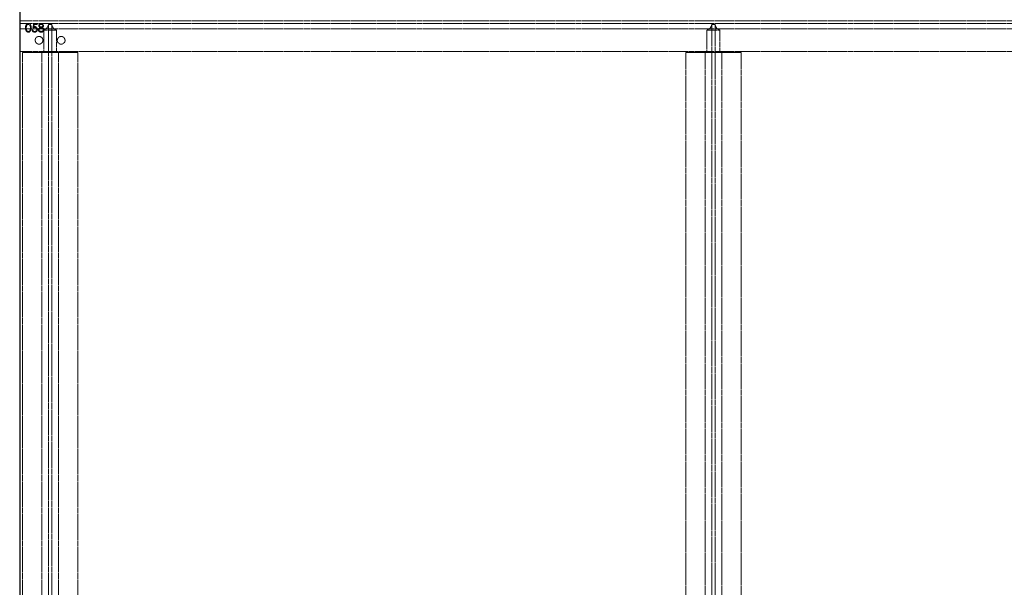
# Model space of a CAD drawing. Header units: millimetres. Extents: x -2922 to 3296, y -1758 to 2616.
# Tile 8 of 26: x -2922 to -1141, y -732 to 294. Entities that reach past the tile are written whole.
import ezdxf

# ---------------------------------------------------------------- set-up
doc = ezdxf.new("R2010")
doc.units = ezdxf.units.MM
doc.linetypes.add('HIDDEN', pattern=[1.905, 1.27, -0.635])
doc.layers.add('CAILLEBOTIS', color=1, linetype='Continuous', lineweight=25)

msp = doc.modelspace()

# ---------------------------------------------------------------- linework, layer by layer
at = {"color": 7, "linetype": 'HIDDEN', "lineweight": 18}
for p, q in [((-2922.2, 291.5), (-2922.2, 346.5)), ((-2922.2, 291.5), (3182.8, 291.5)), ((-2922.2, 291.5), (3187.8, 291.5)), ((-2922.2, 236.5), (-2922.2, 291.5)), ((-2922.2, 287), (3187.8, 287)), ((-2922.2, 287), (-2922.2, 277)), ((-2922.2, 277), (-2922.2, 287)), ((-2898.4, 279), (-2896.9, 286.5)), ((-2896.9, 286.5), (-2890.7, 286.5)), ((-2890.7, 286.5), (-2890.7, 285)), ((-2870.3, 285), (-2870.2, 285)), ((-2864.1, 285), (-2870.3, 285)), ((-2870.2, 285), (-2870.3, 285)), ((-2870.2, -1703.5), (-2870.2, 285)), ((-2864.2, 285), (-2864.1, 285)), ((-2864.2, -1703.5), (-2864.2, 285)), ((-2864.1, 285), (-2864.2, 285)), ((-1670.3, 285), (-1670.2, 285)), ((-1664.1, 285), (-1670.3, 285)), ((-1670.2, 285), (-1670.3, 285)), ((-1670.2, 285), (-1670.2, -1703.5)), ((-1664.2, 285), (-1664.1, 285)), ((-1664.2, 285), (-1664.2, -1703.5)), ((-1664.1, 285), (-1664.2, 285)), ((-2922.2, 277), (-2922.2, 236.5)), ((-2922.2, 277), (3187.8, 277)), ((-2899.9, 275.4), (-2898.6, 275.4)), ((-2895.8, 285), (-2896.6, 281)), ((-2890.7, 285), (-2895.8, 285)), ((-2878.8, 234.5), (-2878.8, 275)), ((-2855.7, 275), (-2878.8, 275)), ((-2855.7, 275), (-2855.7, 234.5)), ((-1678.8, 234.5), (-1678.8, 275)), ((-1655.7, 275), (-1678.8, 275)), ((-1655.7, 275), (-1655.7, 234.5)), ((-2922.2, 236.5), (3182.8, 236.5)), ((-2922.2, 236.5), (3187.8, 236.5)), ((-2917.2, -1656.5), (-2917.2, 234.5)), ((-2817.2, 234.5), (-2917.2, 234.5)), ((-2917.2, 234.5), (-2882.2, 234.5)), ((-2882.2, 234.5), (-2878.8, 234.5)), ((-2878.8, 234.5), (-2882.2, 234.5)), ((-2882.2, -1656.5), (-2882.2, 234.5)), ((-2855.7, 234.5), (-2878.8, 234.5)), ((-2855.7, 234.5), (-2852.2, 234.5)), ((-2852.2, 234.5), (-2855.7, 234.5)), ((-2852.2, 234.5), (-2817.2, 234.5)), ((-2852.2, -1656.5), (-2852.2, 234.5)), ((-2817.2, -1656.5), (-2817.2, 234.5)), ((-1717.2, 234.5), (-1717.2, -1656.5)), ((-1617.2, 234.5), (-1717.2, 234.5)), ((-1717.2, 234.5), (-1682.2, 234.5)), ((-1682.2, 234.5), (-1678.8, 234.5)), ((-1678.8, 234.5), (-1682.2, 234.5)), ((-1682.2, 234.5), (-1682.2, -1656.5)), ((-1655.7, 234.5), (-1678.8, 234.5)), ((-1655.7, 234.5), (-1652.2, 234.5)), ((-1652.2, 234.5), (-1655.7, 234.5)), ((-1652.2, 234.5), (-1617.2, 234.5)), ((-1652.2, 234.5), (-1652.2, -1656.5)), ((-1617.2, 234.5), (-1617.2, -1656.5))]:
    msp.add_line(p, q, dxfattribs=at)
for centre in [(-2887.2, 256.5), (-2887.2, 256.5), (-2847.2, 256.5), (-2847.2, 256.5)]:
    msp.add_circle(centre, 7, dxfattribs=at)
for centre, start, end in [((-2882.2, 286.5), 286.5978, 352.8192), ((-2852.2, 286.5), 187.1808, 253.4022), ((-1682.2, 286.5), 286.5978, 352.8192), ((-1652.2, 286.5), 187.1808, 253.4022)]:
    msp.add_arc(centre, 12, start, end, dxfattribs=at)
for points, knots in [([(-2911.7, 279), (-2911.7, 279.3), (-2911.7, 279.7), (-2911.6, 280.4), (-2911.6, 281), (-2911.5, 281.6), (-2911.4, 282.2), (-2911.3, 282.7), (-2911.2, 283.2), (-2911, 283.6), (-2910.9, 284), (-2910.7, 284.4), (-2910.5, 284.7), (-2910.3, 285), (-2910, 285.3), (-2909.8, 285.6), (-2909.5, 285.8), (-2909.2, 286.1), (-2908.9, 286.3), (-2908.6, 286.4), (-2908.3, 286.6), (-2908, 286.7), (-2907.7, 286.8), (-2907.3, 286.9), (-2907, 286.9), (-2906.8, 286.9), (-2906.6, 286.9)], [0, 0, 0, 0, 0.0685946, 0.133246, 0.1943126, 0.2512792, 0.3045134, 0.3542349, 0.4004806, 0.4434108, 0.4840149, 0.5232523, 0.5610424, 0.5979002, 0.6335185, 0.6683144, 0.7024957, 0.7366854, 0.7702932, 0.8034373, 0.835913, 0.8684602, 0.9008465, 0.9334665, 0.9662576, 1, 1, 1, 1]), ([(-2911.7, 279), (-2911.7, 279.3), (-2911.7, 279.7), (-2911.6, 280.4), (-2911.6, 281), (-2911.5, 281.6), (-2911.4, 282.2), (-2911.3, 282.7), (-2911.2, 283.2), (-2911, 283.6), (-2910.9, 284), (-2910.7, 284.4), (-2910.5, 284.7), (-2910.3, 285), (-2910, 285.3), (-2909.8, 285.6), (-2909.5, 285.8), (-2909.2, 286.1), (-2908.9, 286.3), (-2908.6, 286.4), (-2908.3, 286.6), (-2908, 286.7), (-2907.7, 286.8), (-2907.3, 286.9), (-2907, 286.9), (-2906.8, 286.9), (-2906.6, 286.9)], [0, 0, 0, 0, 0.0685946, 0.133246, 0.1943126, 0.2512792, 0.3045134, 0.3542349, 0.4004806, 0.4434108, 0.4840149, 0.5232523, 0.5610424, 0.5979002, 0.6335185, 0.6683144, 0.7024957, 0.7366854, 0.7702932, 0.8034373, 0.835913, 0.8684602, 0.9008465, 0.9334665, 0.9662576, 1, 1, 1, 1]), ([(-2906.6, 285.4), (-2906.8, 285.4), (-2907.1, 285.3), (-2907.6, 285.2), (-2908.1, 285), (-2908.4, 284.8), (-2908.7, 284.5), (-2908.9, 284.3), (-2909.1, 284.1), (-2909.3, 283.9), (-2909.4, 283.6), (-2909.6, 283.4), (-2909.7, 283.1), (-2909.9, 282.8), (-2910, 282.4), (-2910.1, 282.1), (-2910.1, 281.6), (-2910.2, 281.2), (-2910.3, 280.7), (-2910.3, 280.2), (-2910.3, 279.6), (-2910.3, 279.2), (-2910.3, 279)], [0, 0, 0, 0, 0.060387, 0.120883, 0.182755, 0.247811, 0.281299, 0.315088, 0.349702, 0.384857, 0.420966, 0.458511, 0.497175, 0.537602, 0.580503, 0.627468, 0.678388, 0.733983, 0.793747, 0.857714, 0.926698, 1, 1, 1, 1]), ([(-2906.6, 285.4), (-2906.8, 285.4), (-2907.1, 285.3), (-2907.6, 285.2), (-2908.1, 285), (-2908.4, 284.8), (-2908.7, 284.5), (-2908.9, 284.3), (-2909.1, 284.1), (-2909.3, 283.9), (-2909.4, 283.6), (-2909.6, 283.4), (-2909.7, 283.1), (-2909.9, 282.8), (-2910, 282.4), (-2910.1, 282.1), (-2910.1, 281.6), (-2910.2, 281.2), (-2910.3, 280.7), (-2910.3, 280.2), (-2910.3, 279.6), (-2910.3, 279.2), (-2910.3, 279)], [0, 0, 0, 0, 0.060387, 0.120883, 0.182755, 0.247811, 0.281299, 0.315088, 0.349702, 0.384857, 0.420966, 0.458511, 0.497175, 0.537602, 0.580503, 0.627468, 0.678388, 0.733983, 0.793747, 0.857714, 0.926698, 1, 1, 1, 1]), ([(-2906.6, 286.9), (-2906.5, 286.9), (-2906.3, 286.9), (-2905.9, 286.9), (-2905.6, 286.8), (-2905.3, 286.7), (-2904.9, 286.6), (-2904.6, 286.4), (-2904.3, 286.3), (-2904, 286.1), (-2903.7, 285.8), (-2903.5, 285.6), (-2903.2, 285.3), (-2903, 285), (-2902.7, 284.7), (-2902.5, 284.3), (-2902.3, 283.9), (-2902.1, 283.5), (-2902, 283.1), (-2901.8, 282.6), (-2901.7, 282.1), (-2901.6, 281.6), (-2901.6, 281), (-2901.5, 280.3), (-2901.5, 279.7), (-2901.5, 279.2), (-2901.5, 279)], [0, 0, 0, 0, 0.033788, 0.067194, 0.099862, 0.132567, 0.165151, 0.197913, 0.231319, 0.265083, 0.299255, 0.334399, 0.369943, 0.406284, 0.444064, 0.482998, 0.523354, 0.565537, 0.609613, 0.656391, 0.705885, 0.758325, 0.813832, 0.872795, 0.934722, 1, 1, 1, 1]), ([(-2906.6, 286.9), (-2906.5, 286.9), (-2906.3, 286.9), (-2905.9, 286.9), (-2905.6, 286.8), (-2905.3, 286.7), (-2904.9, 286.6), (-2904.6, 286.4), (-2904.3, 286.3), (-2904, 286.1), (-2903.7, 285.8), (-2903.5, 285.6), (-2903.2, 285.3), (-2903, 285), (-2902.7, 284.7), (-2902.5, 284.3), (-2902.3, 283.9), (-2902.1, 283.5), (-2902, 283.1), (-2901.8, 282.6), (-2901.7, 282.1), (-2901.6, 281.6), (-2901.6, 281), (-2901.5, 280.3), (-2901.5, 279.7), (-2901.5, 279.2), (-2901.5, 279)], [0, 0, 0, 0, 0.033788, 0.067194, 0.099862, 0.132567, 0.165151, 0.197913, 0.231319, 0.265083, 0.299255, 0.334399, 0.369943, 0.406284, 0.444064, 0.482998, 0.523354, 0.565537, 0.609613, 0.656391, 0.705885, 0.758325, 0.813832, 0.872795, 0.934722, 1, 1, 1, 1]), ([(-2902.8, 279), (-2902.8, 279.2), (-2902.8, 279.6), (-2902.8, 280.1), (-2902.9, 280.6), (-2902.9, 281), (-2903, 281.5), (-2903.1, 281.9), (-2903.2, 282.3), (-2903.3, 282.6), (-2903.4, 283), (-2903.6, 283.3), (-2903.7, 283.6), (-2903.9, 283.9), (-2904.1, 284.1), (-2904.3, 284.3), (-2904.5, 284.5), (-2904.8, 284.8), (-2905.2, 285), (-2905.6, 285.2), (-2906.1, 285.3), (-2906.4, 285.4), (-2906.6, 285.4)], [0, 0, 0, 0, 0.065681, 0.128486, 0.188175, 0.245106, 0.299448, 0.350823, 0.399942, 0.446672, 0.491255, 0.533376, 0.573853, 0.612526, 0.649597, 0.685532, 0.720106, 0.753838, 0.818925, 0.880493, 0.940311, 1, 1, 1, 1]), ([(-2902.8, 279), (-2902.8, 279.2), (-2902.8, 279.6), (-2902.8, 280.1), (-2902.9, 280.6), (-2902.9, 281), (-2903, 281.5), (-2903.1, 281.9), (-2903.2, 282.3), (-2903.3, 282.6), (-2903.4, 283), (-2903.6, 283.3), (-2903.7, 283.6), (-2903.9, 283.9), (-2904.1, 284.1), (-2904.3, 284.3), (-2904.5, 284.5), (-2904.8, 284.8), (-2905.2, 285), (-2905.6, 285.2), (-2906.1, 285.3), (-2906.4, 285.4), (-2906.6, 285.4)], [0, 0, 0, 0, 0.065681, 0.128486, 0.188175, 0.245106, 0.299448, 0.350823, 0.399942, 0.446672, 0.491255, 0.533376, 0.573853, 0.612526, 0.649597, 0.685532, 0.720106, 0.753838, 0.818925, 0.880493, 0.940311, 1, 1, 1, 1]), ([(-2887.8, 283.1), (-2887.8, 283.2), (-2887.8, 283.5), (-2887.7, 284), (-2887.5, 284.5), (-2887.2, 284.9), (-2886.9, 285.4), (-2886.5, 285.8), (-2886.1, 286.1), (-2885.6, 286.4), (-2885.1, 286.6), (-2884.6, 286.8), (-2884, 286.9), (-2883.6, 286.9), (-2883.4, 286.9)], [0, 0, 0, 0, 0.074058, 0.14887, 0.226668, 0.307735, 0.391157, 0.473929, 0.557928, 0.644989, 0.733364, 0.821092, 0.909287, 1, 1, 1, 1]), ([(-2887.8, 283.1), (-2887.8, 283.2), (-2887.8, 283.5), (-2887.7, 284), (-2887.5, 284.5), (-2887.2, 284.9), (-2886.9, 285.4), (-2886.5, 285.8), (-2886.1, 286.1), (-2885.6, 286.4), (-2885.1, 286.6), (-2884.6, 286.8), (-2884, 286.9), (-2883.6, 286.9), (-2883.4, 286.9)], [0, 0, 0, 0, 0.074058, 0.14887, 0.226668, 0.307735, 0.391157, 0.473929, 0.557928, 0.644989, 0.733364, 0.821092, 0.909287, 1, 1, 1, 1]), ([(-2883.5, 285.4), (-2883.6, 285.4), (-2883.8, 285.4), (-2884.1, 285.3), (-2884.4, 285.3), (-2884.7, 285.2), (-2884.9, 285.1), (-2885.2, 285), (-2885.4, 284.8), (-2885.6, 284.7), (-2885.8, 284.5), (-2886, 284.3), (-2886.1, 284.1), (-2886.3, 283.9), (-2886.4, 283.7), (-2886.4, 283.5), (-2886.5, 283.3), (-2886.5, 283.1), (-2886.5, 283)], [0, 0, 0, 0, 0.075243, 0.147209, 0.216447, 0.284025, 0.350655, 0.415031, 0.47963, 0.544652, 0.608044, 0.667828, 0.725114, 0.780992, 0.835527, 0.889438, 0.944072, 1, 1, 1, 1]), ([(-2883.5, 285.4), (-2883.6, 285.4), (-2883.8, 285.4), (-2884.1, 285.3), (-2884.4, 285.3), (-2884.7, 285.2), (-2884.9, 285.1), (-2885.2, 285), (-2885.4, 284.8), (-2885.6, 284.7), (-2885.8, 284.5), (-2886, 284.3), (-2886.1, 284.1), (-2886.3, 283.9), (-2886.4, 283.7), (-2886.4, 283.5), (-2886.5, 283.3), (-2886.5, 283.1), (-2886.5, 283)], [0, 0, 0, 0, 0.075243, 0.147209, 0.216447, 0.284025, 0.350655, 0.415031, 0.47963, 0.544652, 0.608044, 0.667828, 0.725114, 0.780992, 0.835527, 0.889438, 0.944072, 1, 1, 1, 1]), ([(-2880.5, 283.1), (-2880.5, 283.1), (-2880.5, 283.3), (-2880.6, 283.5), (-2880.6, 283.7), (-2880.7, 283.9), (-2880.8, 284.1), (-2880.9, 284.3), (-2881.1, 284.5), (-2881.3, 284.6), (-2881.5, 284.8), (-2881.7, 285), (-2881.9, 285.1), (-2882.2, 285.2), (-2882.5, 285.3), (-2882.8, 285.3), (-2883.1, 285.4), (-2883.4, 285.4), (-2883.5, 285.4)], [0, 0, 0, 0, 0.050902, 0.101034, 0.151084, 0.203062, 0.256248, 0.310847, 0.368769, 0.430015, 0.49252, 0.556049, 0.621996, 0.690192, 0.761385, 0.836356, 0.915487, 1, 1, 1, 1]), ([(-2880.5, 283.1), (-2880.5, 283.1), (-2880.5, 283.3), (-2880.6, 283.5), (-2880.6, 283.7), (-2880.7, 283.9), (-2880.8, 284.1), (-2880.9, 284.3), (-2881.1, 284.5), (-2881.3, 284.6), (-2881.5, 284.8), (-2881.7, 285), (-2881.9, 285.1), (-2882.2, 285.2), (-2882.5, 285.3), (-2882.8, 285.3), (-2883.1, 285.4), (-2883.4, 285.4), (-2883.5, 285.4)], [0, 0, 0, 0, 0.050902, 0.101034, 0.151084, 0.203062, 0.256248, 0.310847, 0.368769, 0.430015, 0.49252, 0.556049, 0.621996, 0.690192, 0.761385, 0.836356, 0.915487, 1, 1, 1, 1]), ([(-2883.4, 286.9), (-2883.2, 286.9), (-2882.9, 286.9), (-2882.3, 286.8), (-2881.8, 286.6), (-2881.3, 286.4), (-2880.8, 286.1), (-2880.4, 285.8), (-2880, 285.4), (-2879.7, 284.9), (-2879.5, 284.5), (-2879.3, 284), (-2879.2, 283.5), (-2879.2, 283.2), (-2879.2, 283)], [0, 0, 0, 0, 0.08941, 0.176306, 0.262626, 0.349446, 0.435498, 0.518928, 0.601355, 0.684256, 0.765807, 0.844877, 0.92228, 1, 1, 1, 1]), ([(-2883.4, 286.9), (-2883.2, 286.9), (-2882.9, 286.9), (-2882.3, 286.8), (-2881.8, 286.6), (-2881.3, 286.4), (-2880.8, 286.1), (-2880.4, 285.8), (-2880, 285.4), (-2879.7, 284.9), (-2879.5, 284.5), (-2879.3, 284), (-2879.2, 283.5), (-2879.2, 283.2), (-2879.2, 283)], [0, 0, 0, 0, 0.08941, 0.176306, 0.262626, 0.349446, 0.435498, 0.518928, 0.601355, 0.684256, 0.765807, 0.844877, 0.92228, 1, 1, 1, 1]), ([(-2906.6, 271.1), (-2906.8, 271.1), (-2907, 271.1), (-2907.3, 271.2), (-2907.7, 271.2), (-2908, 271.3), (-2908.3, 271.4), (-2908.6, 271.6), (-2908.9, 271.8), (-2909.2, 272), (-2909.5, 272.2), (-2909.8, 272.4), (-2910, 272.7), (-2910.3, 273), (-2910.5, 273.3), (-2910.7, 273.7), (-2910.9, 274), (-2911, 274.4), (-2911.2, 274.9), (-2911.3, 275.3), (-2911.4, 275.8), (-2911.5, 276.4), (-2911.6, 277), (-2911.6, 277.6), (-2911.7, 278.3), (-2911.7, 278.8), (-2911.7, 279)], [0, 0, 0, 0, 0.0337871, 0.0666217, 0.0992849, 0.1313612, 0.1635852, 0.1961039, 0.2289023, 0.2621581, 0.2959912, 0.3302178, 0.3650598, 0.4009507, 0.4376204, 0.4757075, 0.5153807, 0.5564135, 0.5997648, 0.6464242, 0.6964314, 0.7497815, 0.8065733, 0.8674355, 0.9318868, 1, 1, 1, 1]), ([(-2906.6, 271.1), (-2906.8, 271.1), (-2907, 271.1), (-2907.3, 271.2), (-2907.7, 271.2), (-2908, 271.3), (-2908.3, 271.4), (-2908.6, 271.6), (-2908.9, 271.8), (-2909.2, 272), (-2909.5, 272.2), (-2909.8, 272.4), (-2910, 272.7), (-2910.3, 273), (-2910.5, 273.3), (-2910.7, 273.7), (-2910.9, 274), (-2911, 274.4), (-2911.2, 274.9), (-2911.3, 275.3), (-2911.4, 275.8), (-2911.5, 276.4), (-2911.6, 277), (-2911.6, 277.6), (-2911.7, 278.3), (-2911.7, 278.8), (-2911.7, 279)], [0, 0, 0, 0, 0.0337871, 0.0666217, 0.0992849, 0.1313612, 0.1635852, 0.1961039, 0.2289023, 0.2621581, 0.2959912, 0.3302178, 0.3650598, 0.4009507, 0.4376204, 0.4757075, 0.5153807, 0.5564135, 0.5997648, 0.6464242, 0.6964314, 0.7497815, 0.8065733, 0.8674355, 0.9318868, 1, 1, 1, 1]), ([(-2910.3, 279), (-2910.3, 278.8), (-2910.3, 278.4), (-2910.3, 277.9), (-2910.3, 277.3), (-2910.2, 276.8), (-2910.1, 276.4), (-2910.1, 276), (-2910, 275.6), (-2909.9, 275.3), (-2909.7, 275), (-2909.6, 274.7), (-2909.5, 274.4), (-2909.3, 274.1), (-2909.1, 273.9), (-2908.9, 273.7), (-2908.7, 273.5), (-2908.4, 273.3), (-2908.1, 273), (-2907.6, 272.8), (-2907.1, 272.7), (-2906.8, 272.7), (-2906.6, 272.7)], [0, 0, 0, 0, 0.072951, 0.141584, 0.205926, 0.265301, 0.320597, 0.371817, 0.41879, 0.461699, 0.502134, 0.540804, 0.578181, 0.614297, 0.649678, 0.684299, 0.718359, 0.752081, 0.817652, 0.879722, 0.939966, 1, 1, 1, 1]), ([(-2910.3, 279), (-2910.3, 278.8), (-2910.3, 278.4), (-2910.3, 277.9), (-2910.3, 277.3), (-2910.2, 276.8), (-2910.1, 276.4), (-2910.1, 276), (-2910, 275.6), (-2909.9, 275.3), (-2909.7, 275), (-2909.6, 274.7), (-2909.5, 274.4), (-2909.3, 274.1), (-2909.1, 273.9), (-2908.9, 273.7), (-2908.7, 273.5), (-2908.4, 273.3), (-2908.1, 273), (-2907.6, 272.8), (-2907.1, 272.7), (-2906.8, 272.7), (-2906.6, 272.7)], [0, 0, 0, 0, 0.072951, 0.141584, 0.205926, 0.265301, 0.320597, 0.371817, 0.41879, 0.461699, 0.502134, 0.540804, 0.578181, 0.614297, 0.649678, 0.684299, 0.718359, 0.752081, 0.817652, 0.879722, 0.939966, 1, 1, 1, 1]), ([(-2901.5, 279), (-2901.5, 278.8), (-2901.5, 278.3), (-2901.5, 277.7), (-2901.6, 277.1), (-2901.6, 276.5), (-2901.7, 275.9), (-2901.8, 275.4), (-2902, 275), (-2902.1, 274.5), (-2902.3, 274.1), (-2902.5, 273.7), (-2902.7, 273.4), (-2902.9, 273), (-2903.2, 272.7), (-2903.4, 272.5), (-2903.7, 272.2), (-2904, 272), (-2904.3, 271.8), (-2904.6, 271.6), (-2904.9, 271.5), (-2905.3, 271.3), (-2905.6, 271.2), (-2905.9, 271.2), (-2906.3, 271.1), (-2906.5, 271.1), (-2906.6, 271.1)], [0, 0, 0, 0, 0.0650633, 0.1267732, 0.1855158, 0.2407647, 0.2929798, 0.3422504, 0.3889193, 0.4327757, 0.4746284, 0.5147747, 0.5536059, 0.5914264, 0.6280281, 0.6638036, 0.6989843, 0.7335915, 0.7676285, 0.8012083, 0.8342638, 0.8669807, 0.8997197, 0.9327019, 0.9661759, 1, 1, 1, 1]), ([(-2901.5, 279), (-2901.5, 278.8), (-2901.5, 278.3), (-2901.5, 277.7), (-2901.6, 277.1), (-2901.6, 276.5), (-2901.7, 275.9), (-2901.8, 275.4), (-2902, 275), (-2902.1, 274.5), (-2902.3, 274.1), (-2902.5, 273.7), (-2902.7, 273.4), (-2902.9, 273), (-2903.2, 272.7), (-2903.4, 272.5), (-2903.7, 272.2), (-2904, 272), (-2904.3, 271.8), (-2904.6, 271.6), (-2904.9, 271.5), (-2905.3, 271.3), (-2905.6, 271.2), (-2905.9, 271.2), (-2906.3, 271.1), (-2906.5, 271.1), (-2906.6, 271.1)], [0, 0, 0, 0, 0.0650633, 0.1267732, 0.1855158, 0.2407647, 0.2929798, 0.3422504, 0.3889193, 0.4327757, 0.4746284, 0.5147747, 0.5536059, 0.5914264, 0.6280281, 0.6638036, 0.6989843, 0.7335915, 0.7676285, 0.8012083, 0.8342638, 0.8669807, 0.8997197, 0.9327019, 0.9661759, 1, 1, 1, 1]), ([(-2906.6, 272.7), (-2906.4, 272.7), (-2906.1, 272.7), (-2905.6, 272.8), (-2905.1, 273), (-2904.8, 273.3), (-2904.5, 273.5), (-2904.3, 273.7), (-2904.1, 273.9), (-2903.9, 274.1), (-2903.8, 274.4), (-2903.6, 274.6), (-2903.5, 274.9), (-2903.4, 275.1), (-2903.4, 275.2)], [0, 0, 0, 0, 0.112813, 0.225394, 0.339595, 0.459675, 0.521735, 0.583926, 0.648174, 0.713881, 0.781004, 0.851451, 0.924051, 1, 1, 1, 1]), ([(-2906.6, 272.7), (-2906.4, 272.7), (-2906.1, 272.7), (-2905.6, 272.8), (-2905.1, 273), (-2904.8, 273.3), (-2904.5, 273.5), (-2904.3, 273.7), (-2904.1, 273.9), (-2903.9, 274.1), (-2903.8, 274.4), (-2903.6, 274.6), (-2903.5, 274.9), (-2903.4, 275.1), (-2903.4, 275.2)], [0, 0, 0, 0, 0.112813, 0.225394, 0.339595, 0.459675, 0.521735, 0.583926, 0.648174, 0.713881, 0.781004, 0.851451, 0.924051, 1, 1, 1, 1]), ([(-2903.4, 275.2), (-2903.3, 275.4), (-2903.2, 275.7), (-2903.1, 276.1), (-2903, 276.5), (-2903, 277), (-2902.9, 277.5), (-2902.8, 278), (-2902.8, 278.5), (-2902.8, 278.8), (-2902.8, 279)], [0, 0, 0, 0, 0.110588, 0.224542, 0.342503, 0.464324, 0.590756, 0.722227, 0.858843, 1, 1, 1, 1]), ([(-2903.4, 275.2), (-2903.3, 275.4), (-2903.2, 275.7), (-2903.1, 276.1), (-2903, 276.5), (-2903, 277), (-2902.9, 277.5), (-2902.8, 278), (-2902.8, 278.5), (-2902.8, 278.8), (-2902.8, 279)], [0, 0, 0, 0, 0.110588, 0.224542, 0.342503, 0.464324, 0.590756, 0.722227, 0.858843, 1, 1, 1, 1]), ([(-2895.4, 271.1), (-2895.5, 271.1), (-2895.8, 271.1), (-2896.2, 271.2), (-2896.6, 271.3), (-2897, 271.4), (-2897.4, 271.6), (-2897.8, 271.8), (-2898.1, 272), (-2898.4, 272.3), (-2898.7, 272.6), (-2899, 272.9), (-2899.2, 273.3), (-2899.4, 273.7), (-2899.6, 274.1), (-2899.8, 274.5), (-2899.9, 274.9), (-2899.9, 275.2), (-2899.9, 275.4)], [0, 0, 0, 0, 0.065421, 0.128708, 0.190236, 0.250724, 0.310637, 0.370766, 0.431615, 0.493523, 0.555883, 0.617342, 0.678668, 0.740711, 0.802985, 0.866803, 0.932347, 1, 1, 1, 1]), ([(-2895.4, 271.1), (-2895.5, 271.1), (-2895.8, 271.1), (-2896.2, 271.2), (-2896.6, 271.3), (-2897, 271.4), (-2897.4, 271.6), (-2897.8, 271.8), (-2898.1, 272), (-2898.4, 272.3), (-2898.7, 272.6), (-2899, 272.9), (-2899.2, 273.3), (-2899.4, 273.7), (-2899.6, 274.1), (-2899.8, 274.5), (-2899.9, 274.9), (-2899.9, 275.2), (-2899.9, 275.4)], [0, 0, 0, 0, 0.065421, 0.128708, 0.190236, 0.250724, 0.310637, 0.370766, 0.431615, 0.493523, 0.555883, 0.617342, 0.678668, 0.740711, 0.802985, 0.866803, 0.932347, 1, 1, 1, 1]), ([(-2898.6, 275.4), (-2898.6, 275.2), (-2898.5, 274.9), (-2898.3, 274.6), (-2898.2, 274.2), (-2898, 273.9), (-2897.7, 273.6), (-2897.5, 273.4), (-2897.1, 273.2), (-2896.8, 273), (-2896.4, 272.9), (-2896.1, 272.8), (-2895.7, 272.7), (-2895.4, 272.7), (-2895.3, 272.7)], [0, 0, 0, 0, 0.094687, 0.181994, 0.264377, 0.34218, 0.418618, 0.496509, 0.577369, 0.661511, 0.746733, 0.831258, 0.915206, 1, 1, 1, 1]), ([(-2898.6, 275.4), (-2898.6, 275.2), (-2898.5, 274.9), (-2898.3, 274.6), (-2898.2, 274.2), (-2898, 273.9), (-2897.7, 273.6), (-2897.5, 273.4), (-2897.1, 273.2), (-2896.8, 273), (-2896.4, 272.9), (-2896.1, 272.8), (-2895.7, 272.7), (-2895.4, 272.7), (-2895.3, 272.7)], [0, 0, 0, 0, 0.094687, 0.181994, 0.264377, 0.34218, 0.418618, 0.496509, 0.577369, 0.661511, 0.746733, 0.831258, 0.915206, 1, 1, 1, 1]), ([(-2895.1, 279.8), (-2895.2, 279.8), (-2895.4, 279.8), (-2895.8, 279.7), (-2896.2, 279.7), (-2896.6, 279.6), (-2897, 279.5), (-2897.5, 279.4), (-2897.9, 279.2), (-2898.2, 279.1), (-2898.4, 279)], [0, 0, 0, 0, 0.102203, 0.211023, 0.3251, 0.446502, 0.573788, 0.708901, 0.850358, 1, 1, 1, 1]), ([(-2895.1, 279.8), (-2895.2, 279.8), (-2895.4, 279.8), (-2895.8, 279.7), (-2896.2, 279.7), (-2896.6, 279.6), (-2897, 279.5), (-2897.5, 279.4), (-2897.9, 279.2), (-2898.2, 279.1), (-2898.4, 279)], [0, 0, 0, 0, 0.102203, 0.211023, 0.3251, 0.446502, 0.573788, 0.708901, 0.850358, 1, 1, 1, 1]), ([(-2896.6, 281), (-2896.5, 281.1), (-2896.1, 281.2), (-2895.7, 281.3), (-2895.3, 281.3), (-2895, 281.3), (-2894.8, 281.3)], [0, 0, 0, 0, 0.275068, 0.532901, 0.773973, 1, 1, 1, 1]), ([(-2896.6, 281), (-2896.5, 281.1), (-2896.1, 281.2), (-2895.7, 281.3), (-2895.3, 281.3), (-2895, 281.3), (-2894.8, 281.3)], [0, 0, 0, 0, 0.275068, 0.532901, 0.773973, 1, 1, 1, 1]), ([(-2890.1, 276.4), (-2890.1, 276.3), (-2890.1, 276.1), (-2890.2, 275.7), (-2890.2, 275.3), (-2890.3, 275), (-2890.4, 274.7), (-2890.5, 274.3), (-2890.6, 274), (-2890.8, 273.7), (-2891, 273.4), (-2891.2, 273.1), (-2891.4, 272.8), (-2891.6, 272.6), (-2891.8, 272.4), (-2892.1, 272.2), (-2892.4, 272), (-2892.7, 271.8), (-2893, 271.6), (-2893.3, 271.5), (-2893.6, 271.4), (-2893.9, 271.3), (-2894.3, 271.2), (-2894.6, 271.2), (-2895, 271.1), (-2895.2, 271.1), (-2895.4, 271.1)], [0, 0, 0, 0, 0.044014, 0.087434, 0.130118, 0.172554, 0.214555, 0.256298, 0.298438, 0.340849, 0.382715, 0.423924, 0.464246, 0.504074, 0.543862, 0.583567, 0.623094, 0.663229, 0.703551, 0.743938, 0.784541, 0.82575, 0.867757, 0.910745, 0.954914, 1, 1, 1, 1]), ([(-2890.1, 276.4), (-2890.1, 276.3), (-2890.1, 276.1), (-2890.2, 275.7), (-2890.2, 275.3), (-2890.3, 275), (-2890.4, 274.7), (-2890.5, 274.3), (-2890.6, 274), (-2890.8, 273.7), (-2891, 273.4), (-2891.2, 273.1), (-2891.4, 272.8), (-2891.6, 272.6), (-2891.8, 272.4), (-2892.1, 272.2), (-2892.4, 272), (-2892.7, 271.8), (-2893, 271.6), (-2893.3, 271.5), (-2893.6, 271.4), (-2893.9, 271.3), (-2894.3, 271.2), (-2894.6, 271.2), (-2895, 271.1), (-2895.2, 271.1), (-2895.4, 271.1)], [0, 0, 0, 0, 0.044014, 0.087434, 0.130118, 0.172554, 0.214555, 0.256298, 0.298438, 0.340849, 0.382715, 0.423924, 0.464246, 0.504074, 0.543862, 0.583567, 0.623094, 0.663229, 0.703551, 0.743938, 0.784541, 0.82575, 0.867757, 0.910745, 0.954914, 1, 1, 1, 1]), ([(-2895.3, 272.7), (-2895.1, 272.7), (-2894.9, 272.7), (-2894.5, 272.7), (-2894.2, 272.8), (-2893.8, 272.9), (-2893.5, 273.1), (-2893.2, 273.3), (-2892.9, 273.5), (-2892.6, 273.8), (-2892.3, 274), (-2892.1, 274.3), (-2891.9, 274.6), (-2891.7, 275), (-2891.6, 275.3), (-2891.5, 275.7), (-2891.5, 276.1), (-2891.5, 276.3), (-2891.5, 276.5)], [0, 0, 0, 0, 0.064207, 0.126425, 0.18768, 0.248216, 0.308305, 0.369661, 0.431699, 0.495947, 0.559758, 0.622295, 0.683911, 0.745092, 0.80674, 0.869087, 0.93329, 1, 1, 1, 1]), ([(-2895.3, 272.7), (-2895.1, 272.7), (-2894.9, 272.7), (-2894.5, 272.7), (-2894.2, 272.8), (-2893.8, 272.9), (-2893.5, 273.1), (-2893.2, 273.3), (-2892.9, 273.5), (-2892.6, 273.8), (-2892.3, 274), (-2892.1, 274.3), (-2891.9, 274.6), (-2891.7, 275), (-2891.6, 275.3), (-2891.5, 275.7), (-2891.5, 276.1), (-2891.5, 276.3), (-2891.5, 276.5)], [0, 0, 0, 0, 0.064207, 0.126425, 0.18768, 0.248216, 0.308305, 0.369661, 0.431699, 0.495947, 0.559758, 0.622295, 0.683911, 0.745092, 0.80674, 0.869087, 0.93329, 1, 1, 1, 1]), ([(-2891.5, 276.5), (-2891.5, 276.6), (-2891.5, 276.8), (-2891.5, 277.2), (-2891.6, 277.5), (-2891.7, 277.8), (-2891.8, 278.1), (-2892, 278.4), (-2892.2, 278.6), (-2892.5, 278.9), (-2892.7, 279.1), (-2893, 279.3), (-2893.3, 279.4), (-2893.6, 279.6), (-2893.9, 279.7), (-2894.3, 279.7), (-2894.7, 279.8), (-2895, 279.8), (-2895.1, 279.8)], [0, 0, 0, 0, 0.065351, 0.127916, 0.18836, 0.247216, 0.30563, 0.36377, 0.422661, 0.482687, 0.5433, 0.604118, 0.664965, 0.727413, 0.791468, 0.858055, 0.927037, 1, 1, 1, 1]), ([(-2891.5, 276.5), (-2891.5, 276.6), (-2891.5, 276.8), (-2891.5, 277.2), (-2891.6, 277.5), (-2891.7, 277.8), (-2891.8, 278.1), (-2892, 278.4), (-2892.2, 278.6), (-2892.5, 278.9), (-2892.7, 279.1), (-2893, 279.3), (-2893.3, 279.4), (-2893.6, 279.6), (-2893.9, 279.7), (-2894.3, 279.7), (-2894.7, 279.8), (-2895, 279.8), (-2895.1, 279.8)], [0, 0, 0, 0, 0.065351, 0.127916, 0.18836, 0.247216, 0.30563, 0.36377, 0.422661, 0.482687, 0.5433, 0.604118, 0.664965, 0.727413, 0.791468, 0.858055, 0.927037, 1, 1, 1, 1]), ([(-2894.8, 281.3), (-2894.7, 281.3), (-2894.3, 281.3), (-2893.9, 281.2), (-2893.4, 281.1), (-2893, 281), (-2892.6, 280.8), (-2892.2, 280.6), (-2891.8, 280.3), (-2891.5, 280), (-2891.1, 279.6), (-2890.9, 279.2), (-2890.6, 278.8), (-2890.4, 278.4), (-2890.3, 277.9), (-2890.2, 277.4), (-2890.1, 276.9), (-2890.1, 276.6), (-2890.1, 276.4)], [0, 0, 0, 0, 0.0658076, 0.1293943, 0.1908941, 0.2512811, 0.310815, 0.370371, 0.4307683, 0.4928813, 0.5551039, 0.6160671, 0.677256, 0.7382598, 0.8007621, 0.8647776, 0.9310453, 1, 1, 1, 1]), ([(-2894.8, 281.3), (-2894.7, 281.3), (-2894.3, 281.3), (-2893.9, 281.2), (-2893.4, 281.1), (-2893, 281), (-2892.6, 280.8), (-2892.2, 280.6), (-2891.8, 280.3), (-2891.5, 280), (-2891.1, 279.6), (-2890.9, 279.2), (-2890.6, 278.8), (-2890.4, 278.4), (-2890.3, 277.9), (-2890.2, 277.4), (-2890.1, 276.9), (-2890.1, 276.6), (-2890.1, 276.4)], [0, 0, 0, 0, 0.0658076, 0.1293943, 0.1908941, 0.2512811, 0.310815, 0.370371, 0.4307683, 0.4928813, 0.5551039, 0.6160671, 0.677256, 0.7382598, 0.8007621, 0.8647776, 0.9310453, 1, 1, 1, 1]), ([(-2888.6, 275.8), (-2888.6, 275.9), (-2888.6, 276.1), (-2888.5, 276.4), (-2888.5, 276.7), (-2888.4, 277), (-2888.3, 277.3), (-2888.2, 277.5), (-2888.1, 277.8), (-2887.9, 278.1), (-2887.7, 278.3), (-2887.5, 278.6), (-2887.2, 278.8), (-2887, 279), (-2886.7, 279.3), (-2886.3, 279.5), (-2886, 279.7), (-2885.8, 279.8), (-2885.6, 279.9)], [0, 0, 0, 0, 0.058854, 0.116315, 0.172675, 0.22878, 0.28458, 0.340257, 0.39663, 0.453507, 0.512318, 0.572648, 0.636022, 0.702363, 0.771483, 0.844184, 0.92007, 1, 1, 1, 1]), ([(-2888.6, 275.8), (-2888.6, 275.9), (-2888.6, 276.1), (-2888.5, 276.4), (-2888.5, 276.7), (-2888.4, 277), (-2888.3, 277.3), (-2888.2, 277.5), (-2888.1, 277.8), (-2887.9, 278.1), (-2887.7, 278.3), (-2887.5, 278.6), (-2887.2, 278.8), (-2887, 279), (-2886.7, 279.3), (-2886.3, 279.5), (-2886, 279.7), (-2885.8, 279.8), (-2885.6, 279.9)], [0, 0, 0, 0, 0.058854, 0.116315, 0.172675, 0.22878, 0.28458, 0.340257, 0.39663, 0.453507, 0.512318, 0.572648, 0.636022, 0.702363, 0.771483, 0.844184, 0.92007, 1, 1, 1, 1]), ([(-2883.5, 271.1), (-2883.7, 271.1), (-2884.1, 271.1), (-2884.7, 271.2), (-2885.2, 271.3), (-2885.7, 271.5), (-2886.2, 271.7), (-2886.6, 271.9), (-2887, 272.2), (-2887.3, 272.6), (-2887.6, 272.9), (-2887.9, 273.3), (-2888.1, 273.7), (-2888.3, 274.1), (-2888.4, 274.5), (-2888.5, 274.9), (-2888.6, 275.3), (-2888.6, 275.6), (-2888.6, 275.8)], [0, 0, 0, 0, 0.078556, 0.152863, 0.22356, 0.290375, 0.355403, 0.418291, 0.480389, 0.543073, 0.604924, 0.664398, 0.721943, 0.778375, 0.83383, 0.888861, 0.944089, 1, 1, 1, 1]), ([(-2883.5, 271.1), (-2883.7, 271.1), (-2884.1, 271.1), (-2884.7, 271.2), (-2885.2, 271.3), (-2885.7, 271.5), (-2886.2, 271.7), (-2886.6, 271.9), (-2887, 272.2), (-2887.3, 272.6), (-2887.6, 272.9), (-2887.9, 273.3), (-2888.1, 273.7), (-2888.3, 274.1), (-2888.4, 274.5), (-2888.5, 274.9), (-2888.6, 275.3), (-2888.6, 275.6), (-2888.6, 275.8)], [0, 0, 0, 0, 0.078556, 0.152863, 0.22356, 0.290375, 0.355403, 0.418291, 0.480389, 0.543073, 0.604924, 0.664398, 0.721943, 0.778375, 0.83383, 0.888861, 0.944089, 1, 1, 1, 1]), ([(-2885.6, 279.9), (-2885.8, 280), (-2886.1, 280.2), (-2886.6, 280.5), (-2887, 280.9), (-2887.3, 281.3), (-2887.5, 281.7), (-2887.7, 282.1), (-2887.8, 282.6), (-2887.8, 282.9), (-2887.8, 283.1)], [0, 0, 0, 0, 0.14586, 0.282426, 0.41085, 0.535029, 0.654701, 0.770133, 0.884556, 1, 1, 1, 1]), ([(-2885.6, 279.9), (-2885.8, 280), (-2886.1, 280.2), (-2886.6, 280.5), (-2887, 280.9), (-2887.3, 281.3), (-2887.5, 281.7), (-2887.7, 282.1), (-2887.8, 282.6), (-2887.8, 282.9), (-2887.8, 283.1)], [0, 0, 0, 0, 0.14586, 0.282426, 0.41085, 0.535029, 0.654701, 0.770133, 0.884556, 1, 1, 1, 1]), ([(-2883.4, 279), (-2883.5, 279), (-2883.8, 279), (-2884.2, 279), (-2884.6, 278.9), (-2884.9, 278.8), (-2885.2, 278.6), (-2885.6, 278.5), (-2885.9, 278.3), (-2886.1, 278), (-2886.4, 277.8), (-2886.6, 277.5), (-2886.8, 277.2), (-2887, 277), (-2887.1, 276.7), (-2887.2, 276.4), (-2887.2, 276), (-2887.2, 275.8), (-2887.2, 275.7)], [0, 0, 0, 0, 0.071269, 0.139812, 0.206497, 0.271535, 0.336082, 0.400528, 0.464984, 0.53005, 0.594423, 0.655583, 0.714849, 0.772115, 0.828999, 0.885122, 0.942079, 1, 1, 1, 1]), ([(-2883.4, 279), (-2883.5, 279), (-2883.8, 279), (-2884.2, 279), (-2884.6, 278.9), (-2884.9, 278.8), (-2885.2, 278.6), (-2885.6, 278.5), (-2885.9, 278.3), (-2886.1, 278), (-2886.4, 277.8), (-2886.6, 277.5), (-2886.8, 277.2), (-2887, 277), (-2887.1, 276.7), (-2887.2, 276.4), (-2887.2, 276), (-2887.2, 275.8), (-2887.2, 275.7)], [0, 0, 0, 0, 0.071269, 0.139812, 0.206497, 0.271535, 0.336082, 0.400528, 0.464984, 0.53005, 0.594423, 0.655583, 0.714849, 0.772115, 0.828999, 0.885122, 0.942079, 1, 1, 1, 1]), ([(-2887.2, 275.7), (-2887.2, 275.6), (-2887.2, 275.3), (-2887.1, 274.9), (-2887, 274.5), (-2886.8, 274.2), (-2886.5, 273.8), (-2886.2, 273.5), (-2885.9, 273.3), (-2885.5, 273.1), (-2885, 272.9), (-2884.5, 272.8), (-2884, 272.7), (-2883.7, 272.7), (-2883.5, 272.7)], [0, 0, 0, 0, 0.0748982, 0.1485963, 0.2244712, 0.3023227, 0.3819186, 0.4611487, 0.5424171, 0.6267161, 0.7145968, 0.8049029, 0.9001273, 1, 1, 1, 1]), ([(-2887.2, 275.7), (-2887.2, 275.6), (-2887.2, 275.3), (-2887.1, 274.9), (-2887, 274.5), (-2886.8, 274.2), (-2886.5, 273.8), (-2886.2, 273.5), (-2885.9, 273.3), (-2885.5, 273.1), (-2885, 272.9), (-2884.5, 272.8), (-2884, 272.7), (-2883.7, 272.7), (-2883.5, 272.7)], [0, 0, 0, 0, 0.0748982, 0.1485963, 0.2244712, 0.3023227, 0.3819186, 0.4611487, 0.5424171, 0.6267161, 0.7145968, 0.8049029, 0.9001273, 1, 1, 1, 1]), ([(-2886.5, 283), (-2886.5, 283), (-2886.5, 282.8), (-2886.4, 282.6), (-2886.3, 282.3), (-2886.2, 282.1), (-2886.1, 281.9), (-2886, 281.7), (-2885.8, 281.5), (-2885.6, 281.3), (-2885.3, 281.1), (-2885.1, 281), (-2884.8, 280.9), (-2884.6, 280.7), (-2884.3, 280.7), (-2884, 280.6), (-2883.7, 280.6), (-2883.5, 280.6), (-2883.4, 280.6)], [0, 0, 0, 0, 0.0545639, 0.1078262, 0.1619237, 0.2175097, 0.2744983, 0.3348148, 0.3975549, 0.4647546, 0.5329012, 0.6000972, 0.6653542, 0.7310836, 0.7968835, 0.8632916, 0.9308312, 1, 1, 1, 1]), ([(-2886.5, 283), (-2886.5, 283), (-2886.5, 282.8), (-2886.4, 282.6), (-2886.3, 282.3), (-2886.2, 282.1), (-2886.1, 281.9), (-2886, 281.7), (-2885.8, 281.5), (-2885.6, 281.3), (-2885.3, 281.1), (-2885.1, 281), (-2884.8, 280.9), (-2884.6, 280.7), (-2884.3, 280.7), (-2884, 280.6), (-2883.7, 280.6), (-2883.5, 280.6), (-2883.4, 280.6)], [0, 0, 0, 0, 0.0545639, 0.1078262, 0.1619237, 0.2175097, 0.2744983, 0.3348148, 0.3975549, 0.4647546, 0.5329012, 0.6000972, 0.6653542, 0.7310836, 0.7968835, 0.8632916, 0.9308312, 1, 1, 1, 1]), ([(-2883.5, 272.7), (-2883.4, 272.7), (-2883.1, 272.7), (-2882.7, 272.7), (-2882.3, 272.8), (-2882, 272.9), (-2881.6, 273), (-2881.3, 273.2), (-2881, 273.4), (-2880.8, 273.6), (-2880.5, 273.9), (-2880.3, 274.1), (-2880.1, 274.4), (-2880, 274.7), (-2879.9, 274.9), (-2879.8, 275.2), (-2879.7, 275.5), (-2879.7, 275.8), (-2879.7, 275.9)], [0, 0, 0, 0, 0.076559, 0.149161, 0.218827, 0.285567, 0.350313, 0.414125, 0.477179, 0.540368, 0.602202, 0.662034, 0.719934, 0.775907, 0.831115, 0.886667, 0.942552, 1, 1, 1, 1]), ([(-2883.5, 272.7), (-2883.4, 272.7), (-2883.1, 272.7), (-2882.7, 272.7), (-2882.3, 272.8), (-2882, 272.9), (-2881.6, 273), (-2881.3, 273.2), (-2881, 273.4), (-2880.8, 273.6), (-2880.5, 273.9), (-2880.3, 274.1), (-2880.1, 274.4), (-2880, 274.7), (-2879.9, 274.9), (-2879.8, 275.2), (-2879.7, 275.5), (-2879.7, 275.8), (-2879.7, 275.9)], [0, 0, 0, 0, 0.076559, 0.149161, 0.218827, 0.285567, 0.350313, 0.414125, 0.477179, 0.540368, 0.602202, 0.662034, 0.719934, 0.775907, 0.831115, 0.886667, 0.942552, 1, 1, 1, 1]), ([(-2879.5, 272.8), (-2879.6, 272.6), (-2879.9, 272.4), (-2880.3, 272.1), (-2880.7, 271.8), (-2881.2, 271.5), (-2881.7, 271.4), (-2882.3, 271.2), (-2882.9, 271.1), (-2883.3, 271.1), (-2883.5, 271.1)], [0, 0, 0, 0, 0.119283, 0.237093, 0.354796, 0.474576, 0.59746, 0.724926, 0.858883, 1, 1, 1, 1]), ([(-2879.5, 272.8), (-2879.6, 272.6), (-2879.9, 272.4), (-2880.3, 272.1), (-2880.7, 271.8), (-2881.2, 271.5), (-2881.7, 271.4), (-2882.3, 271.2), (-2882.9, 271.1), (-2883.3, 271.1), (-2883.5, 271.1)], [0, 0, 0, 0, 0.119283, 0.237093, 0.354796, 0.474576, 0.59746, 0.724926, 0.858883, 1, 1, 1, 1]), ([(-2883.4, 280.6), (-2883.3, 280.6), (-2883.1, 280.6), (-2882.7, 280.6), (-2882.3, 280.7), (-2882, 280.9), (-2881.6, 281.1), (-2881.4, 281.3), (-2881.1, 281.6), (-2880.9, 281.8), (-2880.7, 282.1), (-2880.6, 282.4), (-2880.5, 282.8), (-2880.5, 283), (-2880.5, 283.1)], [0, 0, 0, 0, 0.08969, 0.178494, 0.266838, 0.356558, 0.445334, 0.530806, 0.614076, 0.697707, 0.779142, 0.855354, 0.928557, 1, 1, 1, 1]), ([(-2883.4, 280.6), (-2883.3, 280.6), (-2883.1, 280.6), (-2882.7, 280.6), (-2882.3, 280.7), (-2882, 280.9), (-2881.6, 281.1), (-2881.4, 281.3), (-2881.1, 281.6), (-2880.9, 281.8), (-2880.7, 282.1), (-2880.6, 282.4), (-2880.5, 282.8), (-2880.5, 283), (-2880.5, 283.1)], [0, 0, 0, 0, 0.08969, 0.178494, 0.266838, 0.356558, 0.445334, 0.530806, 0.614076, 0.697707, 0.779142, 0.855354, 0.928557, 1, 1, 1, 1]), ([(-2879.7, 275.9), (-2879.7, 276), (-2879.7, 276.2), (-2879.8, 276.5), (-2879.9, 276.8), (-2880, 277), (-2880.2, 277.3), (-2880.3, 277.6), (-2880.6, 277.8), (-2880.8, 278.1), (-2881.1, 278.3), (-2881.4, 278.5), (-2881.7, 278.6), (-2882, 278.8), (-2882.3, 278.9), (-2882.7, 279), (-2883, 279), (-2883.3, 279), (-2883.4, 279)], [0, 0, 0, 0, 0.057339, 0.113063, 0.169181, 0.225775, 0.283826, 0.343454, 0.405907, 0.471392, 0.538003, 0.603064, 0.667602, 0.732225, 0.797005, 0.863048, 0.930357, 1, 1, 1, 1]), ([(-2879.7, 275.9), (-2879.7, 276), (-2879.7, 276.2), (-2879.8, 276.5), (-2879.9, 276.8), (-2880, 277), (-2880.2, 277.3), (-2880.3, 277.6), (-2880.6, 277.8), (-2880.8, 278.1), (-2881.1, 278.3), (-2881.4, 278.5), (-2881.7, 278.6), (-2882, 278.8), (-2882.3, 278.9), (-2882.7, 279), (-2883, 279), (-2883.3, 279), (-2883.4, 279)], [0, 0, 0, 0, 0.057339, 0.113063, 0.169181, 0.225775, 0.283826, 0.343454, 0.405907, 0.471392, 0.538003, 0.603064, 0.667602, 0.732225, 0.797005, 0.863048, 0.930357, 1, 1, 1, 1]), ([(-2879.2, 283), (-2879.2, 282.8), (-2879.2, 282.5), (-2879.3, 282.1), (-2879.5, 281.6), (-2879.7, 281.2), (-2880, 280.8), (-2880.4, 280.5), (-2880.8, 280.2), (-2881.1, 280), (-2881.3, 279.9)], [0, 0, 0, 0, 0.121904, 0.239413, 0.35541, 0.472091, 0.592859, 0.718703, 0.854892, 1, 1, 1, 1]), ([(-2879.2, 283), (-2879.2, 282.8), (-2879.2, 282.5), (-2879.3, 282.1), (-2879.5, 281.6), (-2879.7, 281.2), (-2880, 280.8), (-2880.4, 280.5), (-2880.8, 280.2), (-2881.1, 280), (-2881.3, 279.9)], [0, 0, 0, 0, 0.121904, 0.239413, 0.35541, 0.472091, 0.592859, 0.718703, 0.854892, 1, 1, 1, 1]), ([(-2881.3, 279.9), (-2881.2, 279.8), (-2880.9, 279.7), (-2880.6, 279.5), (-2880.3, 279.3), (-2880, 279.1), (-2879.7, 278.8), (-2879.5, 278.6), (-2879.3, 278.4), (-2879.1, 278.1), (-2878.9, 277.9), (-2878.8, 277.6), (-2878.7, 277.4), (-2878.6, 277.1), (-2878.5, 276.8), (-2878.4, 276.5), (-2878.4, 276.2), (-2878.4, 276), (-2878.4, 275.9)], [0, 0, 0, 0, 0.0795248, 0.1551, 0.2272198, 0.2959105, 0.3620559, 0.4255201, 0.4858127, 0.5444947, 0.6014596, 0.6578406, 0.7139745, 0.769468, 0.82613, 0.8828854, 0.9407009, 1, 1, 1, 1]), ([(-2881.3, 279.9), (-2881.2, 279.8), (-2880.9, 279.7), (-2880.6, 279.5), (-2880.3, 279.3), (-2880, 279.1), (-2879.7, 278.8), (-2879.5, 278.6), (-2879.3, 278.4), (-2879.1, 278.1), (-2878.9, 277.9), (-2878.8, 277.6), (-2878.7, 277.4), (-2878.6, 277.1), (-2878.5, 276.8), (-2878.4, 276.5), (-2878.4, 276.2), (-2878.4, 276), (-2878.4, 275.9)], [0, 0, 0, 0, 0.0795248, 0.1551, 0.2272198, 0.2959105, 0.3620559, 0.4255201, 0.4858127, 0.5444947, 0.6014596, 0.6578406, 0.7139745, 0.769468, 0.82613, 0.8828854, 0.9407009, 1, 1, 1, 1]), ([(-2878.4, 275.9), (-2878.4, 275.7), (-2878.4, 275.5), (-2878.5, 275), (-2878.5, 274.6), (-2878.7, 274.2), (-2878.8, 273.8), (-2879, 273.5), (-2879.3, 273.1), (-2879.4, 272.9), (-2879.5, 272.8)], [0, 0, 0, 0, 0.128158, 0.253673, 0.377325, 0.499385, 0.622918, 0.745839, 0.871395, 1, 1, 1, 1]), ([(-2878.4, 275.9), (-2878.4, 275.7), (-2878.4, 275.5), (-2878.5, 275), (-2878.5, 274.6), (-2878.7, 274.2), (-2878.8, 273.8), (-2879, 273.5), (-2879.3, 273.1), (-2879.4, 272.9), (-2879.5, 272.8)], [0, 0, 0, 0, 0.128158, 0.253673, 0.377325, 0.499385, 0.622918, 0.745839, 0.871395, 1, 1, 1, 1])]:
    msp.add_open_spline(points, degree=3, knots=knots, dxfattribs=at)
at = {"layer": 'CAILLEBOTIS'}
msp.add_line((-2922.2, 2031.5), (-2922.2, -1758.5), dxfattribs=at)

doc.saveas('drawing.dxf')
